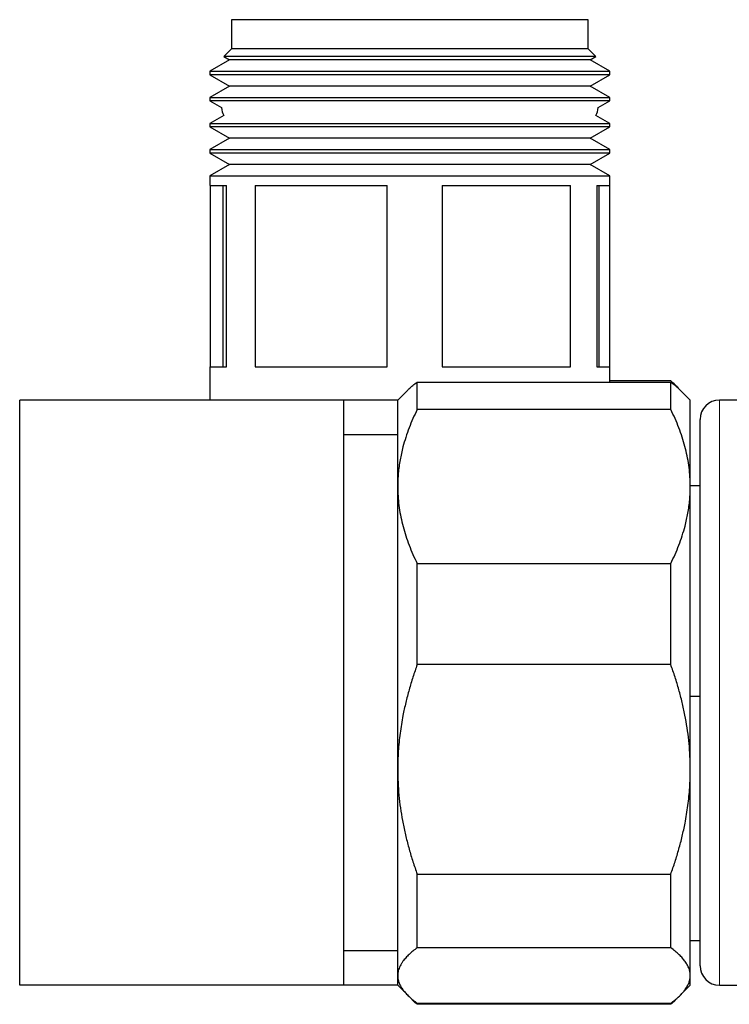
# Model space of a CAD drawing. Header units: millimetres. Extents: x 8 to 830, y 12 to 1725.
# Tile 138 of 256: x 673 to 710, y 938 to 989. Entities that reach past the tile are written whole.
import ezdxf

# ---------------------------------------------------------------- set-up
doc = ezdxf.new("R2010")
doc.units = ezdxf.units.MM

msp = doc.modelspace()

# ---------------------------------------------------------------- linework, layer by layer
at = {"color": 7, "linetype": 'Continuous', "lineweight": 30}
for p, q in [((684.002, 988.887), (684.002, 987.387)), ((685.342, 988.887), (684.002, 988.887)), ((702.302, 988.887), (685.342, 988.887)), ((702.302, 987.387), (702.302, 988.887)), ((684.002, 987.387), (683.612, 986.997)), ((685.342, 987.387), (684.002, 987.387)), ((702.302, 987.387), (685.342, 987.387)), ((702.692, 986.997), (702.302, 987.387)), ((683.612, 986.997), (683.909, 986.826)), ((702.692, 986.997), (683.612, 986.997)), ((702.396, 986.826), (702.692, 986.997)), ((683.909, 986.826), (682.902, 986.245)), ((685.262, 986.826), (683.909, 986.826)), ((702.396, 986.826), (685.262, 986.826)), ((703.402, 986.245), (702.396, 986.826)), ((682.902, 986.245), (682.902, 986.067)), ((682.902, 986.245), (684.403, 986.245)), ((682.902, 986.067), (683.909, 985.486)), ((703.402, 986.067), (682.902, 986.067)), ((684.403, 986.245), (703.402, 986.245)), ((702.396, 985.486), (703.402, 986.067)), ((703.402, 986.067), (703.402, 986.245)), ((683.909, 985.486), (682.902, 984.905)), ((685.262, 985.486), (683.909, 985.486)), ((702.396, 985.486), (685.262, 985.486)), ((703.402, 984.905), (702.396, 985.486)), ((682.902, 984.905), (682.902, 984.727)), ((682.902, 984.905), (684.403, 984.905)), ((684.403, 984.905), (703.402, 984.905)), ((703.402, 984.727), (703.402, 984.905)), ((682.902, 984.727), (683.502, 984.381)), ((703.402, 984.727), (682.902, 984.727)), ((702.802, 984.381), (703.402, 984.727)), ((683.616, 983.977), (682.902, 983.565)), ((703.402, 983.565), (702.689, 983.977)), ((682.902, 983.565), (682.902, 983.387)), ((682.902, 983.565), (684.403, 983.565)), ((682.902, 983.387), (683.909, 982.806)), ((703.402, 983.387), (682.902, 983.387)), ((684.403, 983.565), (703.402, 983.565)), ((702.396, 982.806), (703.402, 983.387)), ((703.402, 983.387), (703.402, 983.565)), ((683.909, 982.806), (682.902, 982.225)), ((685.262, 982.806), (683.909, 982.806)), ((702.396, 982.806), (685.262, 982.806)), ((703.402, 982.225), (702.396, 982.806)), ((682.902, 982.225), (682.902, 982.047)), ((682.902, 982.225), (684.403, 982.225)), ((682.902, 982.047), (683.909, 981.466)), ((703.402, 982.047), (682.902, 982.047)), ((684.403, 982.225), (703.402, 982.225)), ((702.396, 981.466), (703.402, 982.047)), ((703.402, 982.047), (703.402, 982.225)), ((683.909, 981.466), (682.902, 980.885)), ((685.262, 981.466), (683.909, 981.466)), ((702.396, 981.466), (685.262, 981.466)), ((703.402, 980.885), (702.396, 981.466)), ((682.902, 980.885), (682.902, 980.387)), ((682.902, 980.885), (684.403, 980.885)), ((684.403, 980.885), (703.402, 980.885)), ((703.402, 980.387), (703.402, 980.885)), ((682.902, 980.387), (683.749, 980.387)), ((682.915, 980.387), (682.915, 971.087)), ((683.562, 980.387), (683.562, 971.087)), ((683.749, 971.087), (683.749, 980.387)), ((685.225, 980.387), (691.982, 980.387)), ((685.225, 980.387), (685.225, 971.087)), ((691.982, 971.087), (691.982, 980.387)), ((694.815, 980.387), (701.386, 980.387)), ((694.815, 980.387), (694.815, 971.087)), ((701.386, 971.087), (701.386, 980.387)), ((702.743, 980.387), (703.402, 980.387)), ((702.743, 980.387), (702.743, 971.087)), ((702.856, 971.087), (702.856, 980.387)), ((703.389, 980.387), (703.389, 971.087)), ((682.902, 971.087), (682.902, 969.387)), ((682.902, 971.087), (683.749, 971.087)), ((685.225, 971.087), (691.982, 971.087)), ((694.815, 971.087), (701.386, 971.087)), ((702.743, 971.087), (703.402, 971.087)), ((703.402, 970.312), (703.402, 971.087)), ((693.529, 968.907), (693.529, 970.312)), ((693.529, 970.312), (706.529, 970.312)), ((706.529, 970.365), (703.402, 970.365)), ((706.529, 968.907), (706.529, 970.312)), ((693.043, 969.901), (692.529, 969.387)), ((707.015, 969.901), (706.811, 970.105)), ((707.529, 969.387), (707.015, 969.901)), ((689.752, 969.387), (673.152, 969.387)), ((673.152, 939.387), (673.152, 969.387)), ((689.752, 969.387), (689.752, 939.387)), ((692.529, 969.387), (689.752, 969.387)), ((692.529, 964.955), (692.529, 969.387)), ((707.529, 964.955), (707.529, 969.387)), ((712.196, 969.387), (709.029, 969.387)), ((706.529, 968.907), (693.529, 968.907)), ((708.029, 940.387), (708.029, 968.387)), ((692.529, 967.608), (689.752, 967.608)), ((692.529, 950.452), (692.529, 964.955)), ((708.029, 964.987), (707.529, 964.987)), ((707.529, 950.452), (707.529, 964.955)), ((693.529, 955.825), (693.529, 961.004)), ((693.529, 961.004), (706.529, 961.004)), ((706.529, 955.825), (706.529, 961.004)), ((706.529, 955.825), (693.529, 955.825)), ((707.529, 954.213), (708.029, 954.213)), ((692.529, 939.884), (692.529, 950.452)), ((707.529, 939.884), (707.529, 950.452)), ((693.529, 945.08), (706.529, 945.08)), ((693.529, 941.306), (693.529, 945.08)), ((706.529, 941.306), (706.529, 945.08)), ((707.529, 941.687), (708.029, 941.687)), ((689.752, 941.167), (692.529, 941.167)), ((706.529, 941.306), (693.529, 941.306)), ((692.529, 939.387), (692.529, 939.884)), ((707.529, 939.387), (707.529, 939.884)), ((689.752, 939.387), (673.152, 939.387)), ((692.529, 939.387), (689.752, 939.387)), ((692.529, 939.387), (693.043, 938.873)), ((707.015, 938.873), (707.529, 939.387)), ((709.029, 939.387), (712.197, 939.387)), ((693.079, 938.837), (693.247, 938.669)), ((693.529, 938.463), (706.529, 938.463)), ((693.529, 938.409), (693.529, 938.463)), ((706.529, 938.409), (693.529, 938.409)), ((706.529, 938.409), (706.529, 938.463)), ((706.811, 938.669), (706.974, 938.832))]:
    msp.add_line(p, q, dxfattribs=at)
at = {"color": 8, "linetype": 'Continuous', "lineweight": 0}
msp.add_line((709.029, 969.387), (709.029, 939.387), dxfattribs=at)
at = {"color": 7, "linetype": 'Continuous', "lineweight": 30}
for centre, radius, start, end in [((684.302, 984.387), 0.8, 180.4766, 210.859), ((702.002, 984.387), 0.8, 329.141, 359.5234), ((709.029, 968.387), 1, 90, 180), ((709.029, 940.387), 1, 180, 270)]:
    msp.add_arc(centre, radius, start, end, dxfattribs=at)
for points, knots in [([(693.046, 969.901), (693.065, 969.92), (693.14, 969.999), (693.299, 970.137), (693.453, 970.253), (693.529, 970.312)], [0, 0, 0, 0, 0.1386498, 0.5690365, 1, 1, 1, 1]), ([(706.917, 969.994), (706.862, 970.052), (706.744, 970.177), (706.604, 970.3), (706.529, 970.365)], [0, 0, 0, 0, 0.46502, 1, 1, 1, 1]), ([(706.529, 970.312), (706.603, 970.255), (706.752, 970.143), (706.911, 970.005), (706.99, 969.924), (707.012, 969.901)], [0, 0, 0, 0, 0.41591, 0.832314, 1, 1, 1, 1]), ([(693.529, 968.907), (693.455, 968.75), (693.306, 968.437), (693.111, 967.959), (692.939, 967.476), (692.811, 967.04), (692.717, 966.653), (692.649, 966.317), (692.596, 965.979), (692.558, 965.639), (692.534, 965.297), (692.531, 965.069), (692.529, 964.955)], [0, 0, 0, 0, 0.1229698, 0.2459361, 0.3695722, 0.4932044, 0.5773052, 0.6614238, 0.7455224, 0.8303416, 0.9151818, 1, 1, 1, 1]), ([(707.529, 964.955), (707.529, 965.001), (707.528, 965.206), (707.509, 965.571), (707.455, 966.049), (707.371, 966.527), (707.258, 967.006), (707.116, 967.484), (706.946, 967.963), (706.752, 968.437), (706.604, 968.75), (706.529, 968.907)], [0, 0, 0, 0, 0.034085, 0.152699, 0.271315, 0.390844, 0.510376, 0.632431, 0.75449, 0.877243, 1, 1, 1, 1]), ([(692.529, 964.955), (692.529, 964.909), (692.531, 964.704), (692.55, 964.339), (692.603, 963.861), (692.687, 963.384), (692.8, 962.905), (692.942, 962.426), (693.112, 961.948), (693.306, 961.473), (693.455, 961.16), (693.529, 961.004)], [0, 0, 0, 0, 0.034085, 0.152699, 0.271315, 0.390844, 0.510376, 0.632431, 0.75449, 0.877243, 1, 1, 1, 1]), ([(706.529, 961.004), (706.604, 961.161), (706.753, 961.474), (706.948, 961.951), (707.119, 962.434), (707.248, 962.87), (707.342, 963.257), (707.409, 963.593), (707.463, 963.931), (707.501, 964.271), (707.525, 964.613), (707.528, 964.841), (707.529, 964.955)], [0, 0, 0, 0, 0.1229698, 0.2459361, 0.3695722, 0.4932044, 0.5773052, 0.6614238, 0.7455224, 0.8303416, 0.9151818, 1, 1, 1, 1]), ([(693.529, 955.825), (693.455, 955.612), (693.306, 955.186), (693.111, 954.537), (692.939, 953.88), (692.811, 953.287), (692.717, 952.761), (692.649, 952.305), (692.596, 951.845), (692.558, 951.382), (692.534, 950.918), (692.531, 950.607), (692.529, 950.452)], [0, 0, 0, 0, 0.12297, 0.245936, 0.369572, 0.493204, 0.577305, 0.661424, 0.745522, 0.830342, 0.915182, 1, 1, 1, 1]), ([(707.529, 950.452), (707.529, 950.515), (707.528, 950.794), (707.509, 951.29), (707.455, 951.94), (707.371, 952.589), (707.258, 953.24), (707.116, 953.891), (706.946, 954.542), (706.752, 955.187), (706.604, 955.612), (706.529, 955.825)], [0, 0, 0, 0, 0.034085, 0.152699, 0.271315, 0.390844, 0.510376, 0.632431, 0.75449, 0.877243, 1, 1, 1, 1]), ([(692.529, 950.452), (692.529, 950.39), (692.531, 950.111), (692.55, 949.615), (692.603, 948.965), (692.687, 948.316), (692.8, 947.664), (692.942, 947.013), (693.112, 946.363), (693.306, 945.717), (693.455, 945.292), (693.529, 945.08)], [0, 0, 0, 0, 0.034085, 0.152699, 0.271315, 0.390844, 0.510376, 0.632431, 0.75449, 0.877243, 1, 1, 1, 1]), ([(706.529, 945.08), (706.604, 945.293), (706.753, 945.719), (706.948, 946.368), (707.119, 947.024), (707.248, 947.617), (707.342, 948.143), (707.409, 948.6), (707.463, 949.06), (707.501, 949.522), (707.525, 949.987), (707.528, 950.297), (707.529, 950.452)], [0, 0, 0, 0, 0.12297, 0.245936, 0.369572, 0.493204, 0.577305, 0.661424, 0.745522, 0.830342, 0.915182, 1, 1, 1, 1]), ([(693.529, 941.306), (693.455, 941.249), (693.306, 941.137), (693.111, 940.965), (692.939, 940.791), (692.811, 940.634), (692.717, 940.495), (692.649, 940.374), (692.596, 940.253), (692.558, 940.13), (692.534, 940.007), (692.531, 939.925), (692.529, 939.884)], [0, 0, 0, 0, 0.12297, 0.245936, 0.369572, 0.493204, 0.577305, 0.661424, 0.745522, 0.830342, 0.915182, 1, 1, 1, 1]), ([(707.529, 939.884), (707.526, 939.944), (707.52, 940.062), (707.47, 940.24), (707.39, 940.418), (707.277, 940.597), (707.134, 940.775), (706.96, 940.954), (706.76, 941.131), (706.606, 941.247), (706.529, 941.306)], [0, 0, 0, 0, 0.122618, 0.245238, 0.368878, 0.492521, 0.618996, 0.745475, 0.872735, 1, 1, 1, 1]), ([(692.529, 939.884), (692.529, 939.869), (692.531, 939.796), (692.549, 939.666), (692.602, 939.494), (692.686, 939.321), (692.799, 939.149), (692.941, 938.976), (693.111, 938.803), (693.305, 938.632), (693.455, 938.519), (693.529, 938.463)], [0, 0, 0, 0, 0.031426, 0.150353, 0.269282, 0.389133, 0.508986, 0.631385, 0.753788, 0.876892, 1, 1, 1, 1]), ([(706.529, 938.463), (706.602, 938.518), (706.746, 938.627), (706.936, 938.793), (707.104, 938.961), (707.248, 939.133), (707.364, 939.306), (707.452, 939.483), (707.509, 939.66), (707.528, 939.794), (707.529, 939.869), (707.529, 939.884)], [0, 0, 0, 0, 0.119246, 0.238489, 0.358338, 0.478183, 0.600299, 0.722411, 0.845493, 0.968574, 1, 1, 1, 1]), ([(693.529, 938.409), (693.453, 938.475), (693.353, 938.562), (693.269, 938.65), (693.249, 938.671)], [0, 0, 0, 0, 0.7592981, 1, 1, 1, 1]), ([(706.81, 938.671), (706.789, 938.649), (706.705, 938.561), (706.605, 938.475), (706.529, 938.409)], [0, 0, 0, 0, 0.24203, 1, 1, 1, 1])]:
    msp.add_open_spline(points, degree=3, knots=knots, dxfattribs=at)

doc.saveas('drawing.dxf')
